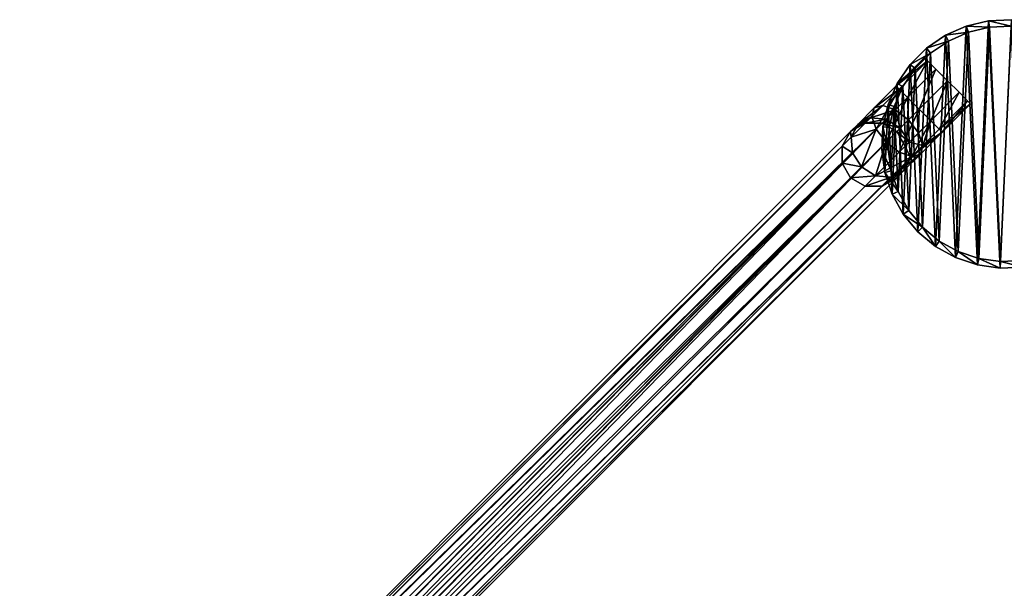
# Model space of a CAD drawing. Header units: millimetres. Extents: x -1598 to -691, y 18 to 189.
# Tile 33 of 158: x -1503 to -1428, y 146 to 189. Entities that reach past the tile are written whole.
import ezdxf

# ---------------------------------------------------------------- set-up
doc = ezdxf.new("R2010")
doc.units = ezdxf.units.MM
doc.header["$LTSCALE"] = 25.4
doc.layers.get('0').update_dxf_attribs({"true_color": 0xff5454})

# ---------------------------------------------------------------- blocks, each defined once
blk = doc.blocks.new('MORE-EYE-7826-7825-7608-ZIGZAG.STL')
at = {"color": 7, "true_color": 0xffffff}
mesh = blk.add_polyface(dxfattribs=at)
corners = [(209.949, 177.792, 1355.425), (209.787, 181.279, 1355.425), (209.706, 179.528, 1355.425), (210.189, 182.986, 1355.425), (210.506, 176.129, 1355.425), (210.897, 184.589, 1355.425), (211.359, 174.598, 1355.425), (211.888, 186.036, 1355.425), (212.479, 173.249, 1355.425), (213.127, 187.275, 1355.425), (213.828, 172.129, 1355.425), (214.574, 188.266, 1355.425), (215.359, 171.276, 1355.425), (216.177, 188.974, 1355.425), (217.021, 170.719, 1355.425), (217.884, 189.376, 1355.425), (218.758, 170.477, 1355.425), (219.635, 189.457, 1355.425), (220.509, 170.558, 1355.425), (221.371, 189.214, 1355.425), (222.215, 170.959, 1355.425), (223.034, 188.657, 1355.425), (223.819, 171.667, 1355.425), (224.565, 187.804, 1355.425), (225.265, 172.658, 1355.425), (225.914, 186.684, 1355.425), (226.505, 173.898, 1355.425), (227.034, 185.335, 1355.425), (227.496, 175.344, 1355.425), (227.887, 183.804, 1355.425), (228.204, 176.948, 1355.425), (228.444, 182.142, 1355.425), (228.605, 178.654, 1355.425), (228.686, 180.405, 1355.425)]
mesh.append_faces([[corners[k] for k in face] for face in [(0, 1, 2), (31, 32, 33)]], dxfattribs={"vtx0": -1, "color": 7})
mesh.append_faces([[corners[k] for k in face] for face in [(1, 0, 3), (3, 4, 5), (5, 6, 7), (7, 8, 9), (9, 10, 11), (11, 12, 13), (13, 14, 15), (15, 16, 17), (17, 18, 19), (19, 20, 21), (21, 22, 23), (23, 24, 25), (25, 26, 27), (27, 28, 29), (29, 30, 31)]], dxfattribs={"vtx0": -1, "vtx1": -1, "color": 7})
mesh.append_faces([[corners[k] for k in face] for face in [(3, 0, 4), (5, 4, 6), (7, 6, 8), (9, 8, 10), (11, 10, 12), (13, 12, 14), (15, 14, 16), (17, 16, 18), (19, 18, 20), (21, 20, 22), (23, 22, 24), (25, 24, 26), (27, 26, 28), (29, 28, 30), (31, 30, 32)]], dxfattribs={"vtx0": -1, "vtx2": -1, "color": 7})
mesh = blk.add_polyface(dxfattribs=at)
corners = [(216.177, 188.974, 1355.425), (217.953, 188.88, 1331.425), (216.336, 188.5, 1331.425), (217.884, 189.376, 1355.425)]
mesh.append_faces([[corners[k] for k in face] for face in [(0, 1, 2), (1, 0, 3)]], dxfattribs={"vtx0": -1, "color": 7})
mesh = blk.add_polyface(dxfattribs=at)
corners = [(217.884, 189.376, 1355.425), (219.612, 188.957, 1331.425), (217.953, 188.88, 1331.425), (219.635, 189.457, 1355.425)]
mesh.append_faces([[corners[k] for k in face] for face in [(0, 1, 2), (1, 0, 3)]], dxfattribs={"vtx0": -1, "color": 7})
mesh = blk.add_polyface(dxfattribs=at)
corners = [(210.283, 181.21, 1331.425), (210.435, 177.906, 1331.425), (210.206, 179.551, 1331.425), (210.663, 182.827, 1331.425), (210.963, 176.331, 1331.425), (211.334, 184.346, 1331.425), (211.771, 174.88, 1331.425), (212.272, 185.716, 1331.425), (212.832, 173.603, 1331.425), (213.447, 186.891, 1331.425), (214.11, 172.542, 1331.425), (214.817, 187.829, 1331.425), (215.561, 171.734, 1331.425), (216.336, 188.5, 1331.425), (217.136, 171.206, 1331.425), (217.953, 188.88, 1331.425), (218.781, 170.976, 1331.425), (219.612, 188.957, 1331.425), (220.44, 171.053, 1331.425), (221.257, 188.728, 1331.425), (222.056, 171.433, 1331.425), (222.832, 188.2, 1331.425), (223.576, 172.104, 1331.425), (224.283, 187.392, 1331.425), (224.946, 173.043, 1331.425), (225.56, 186.331, 1331.425), (226.12, 174.217, 1331.425), (226.621, 185.053, 1331.425), (227.059, 175.587, 1331.425), (227.429, 183.602, 1331.425), (227.73, 177.107, 1331.425), (227.957, 182.027, 1331.425), (228.11, 178.723, 1331.425), (228.187, 180.382, 1331.425)]
mesh.append_faces([[corners[k] for k in face] for face in [(0, 1, 2), (32, 31, 33)]], dxfattribs={"vtx0": -1, "color": 7})
mesh.append_faces([[corners[k] for k in face] for face in [(1, 3, 4), (4, 5, 6), (6, 7, 8), (8, 9, 10), (10, 11, 12), (12, 13, 14), (14, 15, 16), (16, 17, 18), (18, 19, 20), (20, 21, 22), (22, 23, 24), (24, 25, 26), (26, 27, 28), (28, 29, 30), (30, 31, 32)]], dxfattribs={"vtx0": -1, "vtx1": -1, "color": 7})
mesh.append_faces([[corners[k] for k in face] for face in [(1, 0, 3), (4, 3, 5), (6, 5, 7), (8, 7, 9), (10, 9, 11), (12, 11, 13), (14, 13, 15), (16, 15, 17), (18, 17, 19), (20, 19, 21), (22, 21, 23), (24, 23, 25), (26, 25, 27), (28, 27, 29), (30, 29, 31)]], dxfattribs={"vtx0": -1, "vtx2": -1, "color": 7})
mesh = blk.add_polyface(dxfattribs=at)
corners = [(213.127, 187.275, 1355.425), (214.817, 187.829, 1331.425), (213.447, 186.891, 1331.425), (214.574, 188.266, 1355.425)]
mesh.append_faces([[corners[k] for k in face] for face in [(0, 1, 2), (1, 0, 3)]], dxfattribs={"vtx0": -1, "color": 7})
mesh = blk.add_polyface(dxfattribs=at)
corners = [(214.574, 188.266, 1355.425), (216.336, 188.5, 1331.425), (214.817, 187.829, 1331.425), (216.177, 188.974, 1355.425)]
mesh.append_faces([[corners[k] for k in face] for face in [(0, 1, 2), (1, 0, 3)]], dxfattribs={"vtx0": -1, "color": 7})
mesh = blk.add_polyface(dxfattribs=at)
corners = [(211.888, 186.036, 1355.425), (213.447, 186.891, 1331.425), (212.272, 185.716, 1331.425), (213.127, 187.275, 1355.425)]
mesh.append_faces([[corners[k] for k in face] for face in [(0, 1, 2), (1, 0, 3)]], dxfattribs={"vtx0": -1, "color": 7})
mesh = blk.add_polyface(dxfattribs=at)
corners = [(213.207, 186.323, 1345.536), (210.799, 184.388, 1344.286), (211.036, 184.152, 1345.536), (212.97, 186.559, 1344.286)]
mesh.append_faces([[corners[k] for k in face] for face in [(0, 1, 2), (1, 0, 3)]], dxfattribs={"vtx0": -1, "color": 7})
mesh = blk.add_polyface(dxfattribs=at)
corners = [(210.799, 184.388, 1344.286), (213.207, 186.323, 1343.036), (211.036, 184.152, 1343.036), (212.97, 186.559, 1344.286)]
mesh.append_faces([[corners[k] for k in face] for face in [(0, 1, 2), (1, 0, 3)]], dxfattribs={"vtx0": -1, "color": 7})
mesh = blk.add_polyface(dxfattribs=at)
corners = [(210.897, 184.589, 1355.425), (212.272, 185.716, 1331.425), (211.334, 184.346, 1331.425), (211.888, 186.036, 1355.425)]
mesh.append_faces([[corners[k] for k in face] for face in [(0, 1, 2), (1, 0, 3)]], dxfattribs={"vtx0": -1, "color": 7})
mesh = blk.add_polyface(dxfattribs=at)
corners = [(211.683, 183.505, 1346.451), (213.207, 186.323, 1345.536), (211.036, 184.152, 1345.536), (213.854, 185.676, 1346.451)]
mesh.append_faces([[corners[k] for k in face] for face in [(0, 1, 2), (1, 0, 3)]], dxfattribs={"vtx0": -1, "color": 7})
mesh = blk.add_polyface(dxfattribs=at)
corners = [(213.207, 186.323, 1343.036), (211.683, 183.505, 1342.121), (211.036, 184.152, 1343.036), (213.854, 185.676, 1342.121)]
mesh.append_faces([[corners[k] for k in face] for face in [(0, 1, 2), (1, 0, 3)]], dxfattribs={"vtx0": -1, "color": 7})
mesh = blk.add_polyface(dxfattribs=at)
corners = [(216.269, 183.261, 1343.036), (216.269, 183.261, 1345.536), (216.506, 183.024, 1344.286), (215.622, 183.908, 1342.121), (215.622, 183.908, 1346.451), (214.738, 184.792, 1341.786), (214.738, 184.792, 1346.786), (213.854, 185.676, 1342.121), (213.854, 185.676, 1346.451), (213.207, 186.323, 1343.036), (213.207, 186.323, 1345.536), (212.97, 186.559, 1344.286)]
mesh.append_faces([[corners[k] for k in face] for face in [(0, 1, 2), (10, 9, 11)]], dxfattribs={"vtx0": -1, "color": 7})
mesh.append_faces([[corners[k] for k in face] for face in [(1, 3, 4), (4, 5, 6), (6, 7, 8), (8, 9, 10)]], dxfattribs={"vtx0": -1, "vtx1": -1, "color": 7})
mesh.append_faces([[corners[k] for k in face] for face in [(1, 0, 3), (4, 3, 5), (6, 5, 7), (8, 7, 9)]], dxfattribs={"vtx0": -1, "vtx2": -1, "color": 7})
mesh = blk.add_polyface(dxfattribs=at)
corners = [(212.567, 182.621, 1346.786), (213.854, 185.676, 1346.451), (211.683, 183.505, 1346.451), (214.738, 184.792, 1346.786)]
mesh.append_faces([[corners[k] for k in face] for face in [(0, 1, 2), (1, 0, 3)]], dxfattribs={"vtx0": -1, "color": 7})
mesh = blk.add_polyface(dxfattribs=at)
corners = [(213.854, 185.676, 1342.121), (212.567, 182.621, 1341.786), (211.683, 183.505, 1342.121), (214.738, 184.792, 1341.786)]
mesh.append_faces([[corners[k] for k in face] for face in [(0, 1, 2), (1, 0, 3)]], dxfattribs={"vtx0": -1, "color": 7})
mesh = blk.add_polyface(dxfattribs=at)
corners = [(210.189, 182.986, 1355.425), (211.334, 184.346, 1331.425), (210.663, 182.827, 1331.425), (210.897, 184.589, 1355.425)]
mesh.append_faces([[corners[k] for k in face] for face in [(0, 1, 2), (1, 0, 3)]], dxfattribs={"vtx0": -1, "color": 7})
mesh = blk.add_polyface(dxfattribs=at)
corners = [(213.451, 181.737, 1346.451), (214.738, 184.792, 1346.786), (212.567, 182.621, 1346.786), (215.622, 183.908, 1346.451)]
mesh.append_faces([[corners[k] for k in face] for face in [(0, 1, 2), (1, 0, 3)]], dxfattribs={"vtx0": -1, "color": 7})
mesh = blk.add_polyface(dxfattribs=at)
corners = [(214.738, 184.792, 1341.786), (213.451, 181.737, 1342.121), (212.567, 182.621, 1341.786), (215.622, 183.908, 1342.121)]
mesh.append_faces([[corners[k] for k in face] for face in [(0, 1, 2), (1, 0, 3)]], dxfattribs={"vtx0": -1, "color": 7})
mesh = blk.add_polyface(dxfattribs=at)
corners = [(211.036, 184.152, 1345.536), (209.132, 182.721, 1343.685), (208.945, 182.061, 1344.782), (210.799, 184.388, 1344.286)]
mesh.append_faces([[corners[k] for k in face] for face in [(0, 1, 2), (1, 0, 3)]], dxfattribs={"vtx0": -1, "color": 7})
mesh = blk.add_polyface(dxfattribs=at)
corners = [(209.283, 181.104, 1345.586), (211.036, 184.152, 1345.536), (208.945, 182.061, 1344.782), (211.683, 183.505, 1346.451)]
mesh.append_faces([[corners[k] for k in face] for face in [(0, 1, 2), (1, 0, 3)]], dxfattribs={"vtx0": -1, "color": 7})
mesh = blk.add_polyface(dxfattribs=at)
corners = [(209.132, 182.721, 1343.685), (211.036, 184.152, 1343.036), (209.791, 182.907, 1342.587), (210.799, 184.388, 1344.286)]
mesh.append_faces([[corners[k] for k in face] for face in [(0, 1, 2), (1, 0, 3)]], dxfattribs={"vtx0": -1, "color": 7})
mesh = blk.add_polyface(dxfattribs=at)
corners = [(211.036, 184.152, 1343.036), (210.748, 182.569, 1341.784), (209.791, 182.907, 1342.587), (211.683, 183.505, 1342.121)]
mesh.append_faces([[corners[k] for k in face] for face in [(0, 1, 2), (1, 0, 3)]], dxfattribs={"vtx0": -1, "color": 7})
mesh = blk.add_polyface(dxfattribs=at)
corners = [(214.098, 181.09, 1345.536), (215.622, 183.908, 1346.451), (213.451, 181.737, 1346.451), (216.269, 183.261, 1345.536)]
mesh.append_faces([[corners[k] for k in face] for face in [(0, 1, 2), (1, 0, 3)]], dxfattribs={"vtx0": -1, "color": 7})
mesh = blk.add_polyface(dxfattribs=at)
corners = [(215.622, 183.908, 1342.121), (214.098, 181.09, 1343.036), (213.451, 181.737, 1342.121), (216.269, 183.261, 1343.036)]
mesh.append_faces([[corners[k] for k in face] for face in [(0, 1, 2), (1, 0, 3)]], dxfattribs={"vtx0": -1, "color": 7})
mesh = blk.add_polyface(dxfattribs=at)
corners = [(210.053, 180.107, 1345.88), (211.683, 183.505, 1346.451), (209.283, 181.104, 1345.586), (212.567, 182.621, 1346.786)]
mesh.append_faces([[corners[k] for k in face] for face in [(0, 1, 2), (1, 0, 3)]], dxfattribs={"vtx0": -1, "color": 7})
mesh = blk.add_polyface(dxfattribs=at)
corners = [(211.683, 183.505, 1342.121), (211.745, 181.799, 1341.49), (210.748, 182.569, 1341.784), (212.567, 182.621, 1341.786)]
mesh.append_faces([[corners[k] for k in face] for face in [(0, 1, 2), (1, 0, 3)]], dxfattribs={"vtx0": -1, "color": 7})
mesh = blk.add_polyface(dxfattribs=at)
corners = [(216.269, 183.261, 1345.536), (214.335, 180.853, 1344.286), (216.506, 183.024, 1344.286), (214.098, 181.09, 1345.536)]
mesh.append_faces([[corners[k] for k in face] for face in [(0, 1, 2), (1, 0, 3)]], dxfattribs={"vtx0": -1, "color": 7})
mesh = blk.add_polyface(dxfattribs=at)
corners = [(216.506, 183.024, 1344.286), (214.098, 181.09, 1343.036), (216.269, 183.261, 1343.036), (214.335, 180.853, 1344.286)]
mesh.append_faces([[corners[k] for k in face] for face in [(0, 1, 2), (1, 0, 3)]], dxfattribs={"vtx0": -1, "color": 7})
mesh = blk.add_polyface(dxfattribs=at)
corners = [(208.945, 182.061, 1344.782), (207.871, 181.46, 1342.028), (207.365, 180.48, 1342.705), (209.132, 182.721, 1343.685)]
mesh.append_faces([[corners[k] for k in face] for face in [(0, 1, 2), (1, 0, 3)]], dxfattribs={"vtx0": -1, "color": 7})
mesh = blk.add_polyface(dxfattribs=at)
corners = [(207.871, 181.46, 1342.028), (209.791, 182.907, 1342.587), (208.85, 181.966, 1341.351), (209.132, 182.721, 1343.685)]
mesh.append_faces([[corners[k] for k in face] for face in [(0, 1, 2), (1, 0, 3)]], dxfattribs={"vtx0": -1, "color": 7})
mesh = blk.add_polyface(dxfattribs=at)
corners = [(208.85, 181.966, 1341.351), (210.748, 182.569, 1341.784), (210.041, 181.863, 1340.855), (209.791, 182.907, 1342.587)]
mesh.append_faces([[corners[k] for k in face] for face in [(0, 1, 2), (1, 0, 3)]], dxfattribs={"vtx0": -1, "color": 7})
mesh = blk.add_polyface(dxfattribs=at)
corners = [(209.787, 181.279, 1355.425), (210.663, 182.827, 1331.425), (210.283, 181.21, 1331.425), (210.189, 182.986, 1355.425)]
mesh.append_faces([[corners[k] for k in face] for face in [(0, 1, 2), (1, 0, 3)]], dxfattribs={"vtx0": -1, "color": 7})
mesh = blk.add_polyface(dxfattribs=at)
corners = [(210.748, 182.569, 1341.784), (211.124, 181.178, 1340.674), (210.041, 181.863, 1340.855), (211.745, 181.799, 1341.49)]
mesh.append_faces([[corners[k] for k in face] for face in [(0, 1, 2), (1, 0, 3)]], dxfattribs={"vtx0": -1, "color": 7})
mesh = blk.add_polyface(dxfattribs=at)
corners = [(211.05, 179.336, 1345.586), (212.567, 182.621, 1346.786), (210.053, 180.107, 1345.88), (213.451, 181.737, 1346.451)]
mesh.append_faces([[corners[k] for k in face] for face in [(0, 1, 2), (1, 0, 3)]], dxfattribs={"vtx0": -1, "color": 7})
mesh = blk.add_polyface(dxfattribs=at)
corners = [(212.567, 182.621, 1341.786), (212.516, 180.802, 1341.784), (211.745, 181.799, 1341.49), (213.451, 181.737, 1342.121)]
mesh.append_faces([[corners[k] for k in face] for face in [(0, 1, 2), (1, 0, 3)]], dxfattribs={"vtx0": -1, "color": 7})
mesh = blk.add_polyface(dxfattribs=at)
corners = [(144.424, 118.013, 132.231), (208.442, 181.558, 1339.628), (145.545, 118.66, 132.185), (207.324, 180.913, 1339.72)]
mesh.append_faces([[corners[k] for k in face] for face in [(0, 1, 2), (1, 0, 3)]], dxfattribs={"vtx0": -1, "color": 7})
mesh = blk.add_polyface(dxfattribs=at)
corners = [(145.545, 118.66, 132.185), (209.735, 181.556, 1339.561), (146.839, 118.66, 132.151), (208.442, 181.558, 1339.628)]
mesh.append_faces([[corners[k] for k in face] for face in [(0, 1, 2), (1, 0, 3)]], dxfattribs={"vtx0": -1, "color": 7})
mesh = blk.add_polyface(dxfattribs=at)
corners = [(209.735, 181.556, 1339.561), (147.442, 118.41, 132.142), (146.839, 118.66, 132.151)]
mesh.append_faces([[corners[k] for k in face] for face in [(0, 1, 2)]], dxfattribs={"color": 7})
mesh = blk.add_polyface(dxfattribs=at)
corners = [(209.735, 181.556, 1339.561), (147.96, 118.013, 132.139), (147.442, 118.41, 132.142)]
mesh.append_faces([[corners[k] for k in face] for face in [(0, 1, 2)]], dxfattribs={"color": 7})
mesh = blk.add_polyface(dxfattribs=at)
corners = [(209.735, 181.556, 1339.561), (210.855, 180.908, 1339.536), (147.96, 118.013, 132.139)]
mesh.append_faces([[corners[k] for k in face] for face in [(0, 1, 2)]], dxfattribs={"color": 7})
mesh = blk.add_polyface(dxfattribs=at)
corners = [(207.324, 180.913, 1339.72), (208.85, 181.966, 1341.351), (208.442, 181.558, 1339.628), (207.871, 181.46, 1342.028)]
mesh.append_faces([[corners[k] for k in face] for face in [(0, 1, 2), (1, 0, 3)]], dxfattribs={"vtx0": -1, "color": 7})
mesh = blk.add_polyface(dxfattribs=at)
corners = [(209.283, 181.104, 1345.586), (207.365, 180.48, 1342.705), (207.468, 179.289, 1343.201), (208.945, 182.061, 1344.782)]
mesh.append_faces([[corners[k] for k in face] for face in [(0, 1, 2), (1, 0, 3)]], dxfattribs={"vtx0": -1, "color": 7})
mesh = blk.add_polyface(dxfattribs=at)
corners = [(208.442, 181.558, 1339.628), (210.041, 181.863, 1340.855), (209.735, 181.556, 1339.561), (208.85, 181.966, 1341.351)]
mesh.append_faces([[corners[k] for k in face] for face in [(0, 1, 2), (1, 0, 3)]], dxfattribs={"vtx0": -1, "color": 7})
mesh = blk.add_polyface(dxfattribs=at)
corners = [(209.735, 181.556, 1339.561), (211.124, 181.178, 1340.674), (210.855, 180.908, 1339.536), (210.041, 181.863, 1340.855)]
mesh.append_faces([[corners[k] for k in face] for face in [(0, 1, 2), (1, 0, 3)]], dxfattribs={"vtx0": -1, "color": 7})
mesh = blk.add_polyface(dxfattribs=at)
corners = [(212.007, 178.999, 1344.782), (213.451, 181.737, 1346.451), (211.05, 179.336, 1345.586), (214.098, 181.09, 1345.536)]
mesh.append_faces([[corners[k] for k in face] for face in [(0, 1, 2), (1, 0, 3)]], dxfattribs={"vtx0": -1, "color": 7})
mesh = blk.add_polyface(dxfattribs=at)
corners = [(211.745, 181.799, 1341.49), (211.809, 180.095, 1340.855), (211.124, 181.178, 1340.674), (212.516, 180.802, 1341.784)]
mesh.append_faces([[corners[k] for k in face] for face in [(0, 1, 2), (1, 0, 3)]], dxfattribs={"vtx0": -1, "color": 7})
mesh = blk.add_polyface(dxfattribs=at)
corners = [(213.451, 181.737, 1342.121), (212.853, 179.845, 1342.587), (212.516, 180.802, 1341.784), (214.098, 181.09, 1343.036)]
mesh.append_faces([[corners[k] for k in face] for face in [(0, 1, 2), (1, 0, 3)]], dxfattribs={"vtx0": -1, "color": 7})
mesh = blk.add_polyface(dxfattribs=at)
corners = [(206.679, 179.795, 1339.812), (144.424, 118.013, 132.231), (143.777, 116.892, 132.277), (207.324, 180.913, 1339.72)]
mesh.append_faces([[corners[k] for k in face] for face in [(0, 1, 2), (1, 0, 3)]], dxfattribs={"vtx0": -1, "color": 7})
mesh = blk.add_polyface(dxfattribs=at)
corners = [(210.855, 180.908, 1339.536), (148.357, 117.495, 132.142), (147.96, 118.013, 132.139)]
mesh.append_faces([[corners[k] for k in face] for face in [(0, 1, 2)]], dxfattribs={"color": 7})
mesh = blk.add_polyface(dxfattribs=at)
corners = [(210.855, 180.908, 1339.536), (148.607, 116.892, 132.151), (148.357, 117.495, 132.142)]
mesh.append_faces([[corners[k] for k in face] for face in [(0, 1, 2)]], dxfattribs={"color": 7})
mesh = blk.add_polyface(dxfattribs=at)
corners = [(210.855, 180.908, 1339.536), (211.503, 179.788, 1339.561), (148.607, 116.892, 132.151)]
mesh.append_faces([[corners[k] for k in face] for face in [(0, 1, 2)]], dxfattribs={"color": 7})
mesh = blk.add_polyface(dxfattribs=at)
corners = [(207.365, 180.48, 1342.705), (207.324, 180.913, 1339.72), (206.679, 179.795, 1339.812), (207.871, 181.46, 1342.028)]
mesh.append_faces([[corners[k] for k in face] for face in [(0, 1, 2), (1, 0, 3)]], dxfattribs={"vtx0": -1, "color": 7})
mesh = blk.add_polyface(dxfattribs=at)
corners = [(208.153, 178.206, 1343.383), (209.283, 181.104, 1345.586), (207.468, 179.289, 1343.201), (210.053, 180.107, 1345.88)]
mesh.append_faces([[corners[k] for k in face] for face in [(0, 1, 2), (1, 0, 3)]], dxfattribs={"vtx0": -1, "color": 7})
mesh = blk.add_polyface(dxfattribs=at)
corners = [(209.787, 181.279, 1355.425), (210.206, 179.551, 1331.425), (209.706, 179.528, 1355.425), (210.283, 181.21, 1331.425)]
mesh.append_faces([[corners[k] for k in face] for face in [(0, 1, 2), (1, 0, 3)]], dxfattribs={"vtx0": -1, "color": 7})
mesh = blk.add_polyface(dxfattribs=at)
corners = [(210.855, 180.908, 1339.536), (211.809, 180.095, 1340.855), (211.503, 179.788, 1339.561), (211.124, 181.178, 1340.674)]
mesh.append_faces([[corners[k] for k in face] for face in [(0, 1, 2), (1, 0, 3)]], dxfattribs={"vtx0": -1, "color": 7})
mesh = blk.add_polyface(dxfattribs=at)
corners = [(211.809, 180.095, 1340.855), (212.853, 179.845, 1342.587), (211.912, 178.904, 1341.351), (212.516, 180.802, 1341.784)]
mesh.append_faces([[corners[k] for k in face] for face in [(0, 1, 2), (1, 0, 3)]], dxfattribs={"vtx0": -1, "color": 7})
mesh = blk.add_polyface(dxfattribs=at)
corners = [(214.335, 180.853, 1344.286), (212.007, 178.999, 1344.782), (212.667, 179.185, 1343.685), (214.098, 181.09, 1345.536)]
mesh.append_faces([[corners[k] for k in face] for face in [(0, 1, 2), (1, 0, 3)]], dxfattribs={"vtx0": -1, "color": 7})
mesh = blk.add_polyface(dxfattribs=at)
corners = [(212.853, 179.845, 1342.587), (214.335, 180.853, 1344.286), (212.667, 179.185, 1343.685), (214.098, 181.09, 1343.036)]
mesh.append_faces([[corners[k] for k in face] for face in [(0, 1, 2), (1, 0, 3)]], dxfattribs={"vtx0": -1, "color": 7})
mesh = blk.add_polyface(dxfattribs=at)
corners = [(207.468, 179.289, 1343.201), (206.679, 179.795, 1339.812), (206.681, 178.503, 1339.879), (207.365, 180.48, 1342.705)]
mesh.append_faces([[corners[k] for k in face] for face in [(0, 1, 2), (1, 0, 3)]], dxfattribs={"vtx0": -1, "color": 7})
mesh = blk.add_polyface(dxfattribs=at)
corners = [(209.236, 177.521, 1343.201), (210.053, 180.107, 1345.88), (208.153, 178.206, 1343.383), (211.05, 179.336, 1345.586)]
mesh.append_faces([[corners[k] for k in face] for face in [(0, 1, 2), (1, 0, 3)]], dxfattribs={"vtx0": -1, "color": 7})
mesh = blk.add_polyface(dxfattribs=at)
corners = [(211.503, 179.788, 1339.561), (211.912, 178.904, 1341.351), (211.504, 178.496, 1339.628), (211.809, 180.095, 1340.855)]
mesh.append_faces([[corners[k] for k in face] for face in [(0, 1, 2), (1, 0, 3)]], dxfattribs={"vtx0": -1, "color": 7})
mesh = blk.add_polyface(dxfattribs=at)
corners = [(206.681, 178.503, 1339.879), (143.777, 116.892, 132.277), (143.777, 115.598, 132.31), (206.679, 179.795, 1339.812)]
mesh.append_faces([[corners[k] for k in face] for face in [(0, 1, 2), (1, 0, 3)]], dxfattribs={"vtx0": -1, "color": 7})
mesh = blk.add_polyface(dxfattribs=at)
corners = [(148.607, 116.892, 132.151), (211.504, 178.496, 1339.628), (148.607, 115.598, 132.185), (211.503, 179.788, 1339.561)]
mesh.append_faces([[corners[k] for k in face] for face in [(0, 1, 2), (1, 0, 3)]], dxfattribs={"vtx0": -1, "color": 7})
mesh = blk.add_polyface(dxfattribs=at)
corners = [(208.153, 178.206, 1343.383), (206.681, 178.503, 1339.879), (207.329, 177.382, 1339.904), (207.468, 179.289, 1343.201)]
mesh.append_faces([[corners[k] for k in face] for face in [(0, 1, 2), (1, 0, 3)]], dxfattribs={"vtx0": -1, "color": 7})
mesh = blk.add_polyface(dxfattribs=at)
corners = [(212.007, 178.999, 1344.782), (209.236, 177.521, 1343.201), (210.426, 177.418, 1342.705), (211.05, 179.336, 1345.586)]
mesh.append_faces([[corners[k] for k in face] for face in [(0, 1, 2), (1, 0, 3)]], dxfattribs={"vtx0": -1, "color": 7})
mesh = blk.add_polyface(dxfattribs=at)
corners = [(209.706, 179.528, 1355.425), (210.435, 177.906, 1331.425), (209.949, 177.792, 1355.425), (210.206, 179.551, 1331.425)]
mesh.append_faces([[corners[k] for k in face] for face in [(0, 1, 2), (1, 0, 3)]], dxfattribs={"vtx0": -1, "color": 7})
mesh = blk.add_polyface(dxfattribs=at)
corners = [(211.912, 178.904, 1341.351), (212.667, 179.185, 1343.685), (211.406, 177.924, 1342.028), (212.853, 179.845, 1342.587)]
mesh.append_faces([[corners[k] for k in face] for face in [(0, 1, 2), (1, 0, 3)]], dxfattribs={"vtx0": -1, "color": 7})
mesh = blk.add_polyface(dxfattribs=at)
corners = [(206.681, 178.503, 1339.879), (143.777, 115.598, 132.31), (144.027, 114.995, 132.319)]
mesh.append_faces([[corners[k] for k in face] for face in [(0, 1, 2)]], dxfattribs={"color": 7})
mesh = blk.add_polyface(dxfattribs=at)
corners = [(206.681, 178.503, 1339.879), (144.027, 114.995, 132.319), (207.329, 177.382, 1339.904)]
mesh.append_faces([[corners[k] for k in face] for face in [(0, 1, 2)]], dxfattribs={"color": 7})
mesh = blk.add_polyface(dxfattribs=at)
corners = [(148.607, 115.598, 132.185), (210.86, 177.378, 1339.72), (147.959, 114.478, 132.231), (211.504, 178.496, 1339.628)]
mesh.append_faces([[corners[k] for k in face] for face in [(0, 1, 2), (1, 0, 3)]], dxfattribs={"vtx0": -1, "color": 7})
mesh = blk.add_polyface(dxfattribs=at)
corners = [(212.667, 179.185, 1343.685), (210.426, 177.418, 1342.705), (211.406, 177.924, 1342.028), (212.007, 178.999, 1344.782)]
mesh.append_faces([[corners[k] for k in face] for face in [(0, 1, 2), (1, 0, 3)]], dxfattribs={"vtx0": -1, "color": 7})
mesh = blk.add_polyface(dxfattribs=at)
corners = [(211.504, 178.496, 1339.628), (211.406, 177.924, 1342.028), (210.86, 177.378, 1339.72), (211.912, 178.904, 1341.351)]
mesh.append_faces([[corners[k] for k in face] for face in [(0, 1, 2), (1, 0, 3)]], dxfattribs={"vtx0": -1, "color": 7})
mesh = blk.add_polyface(dxfattribs=at)
corners = [(209.236, 177.521, 1343.201), (207.329, 177.382, 1339.904), (208.449, 176.735, 1339.879), (208.153, 178.206, 1343.383)]
mesh.append_faces([[corners[k] for k in face] for face in [(0, 1, 2), (1, 0, 3)]], dxfattribs={"vtx0": -1, "color": 7})
mesh = blk.add_polyface(dxfattribs=at)
corners = [(211.406, 177.924, 1342.028), (209.741, 176.733, 1339.812), (210.86, 177.378, 1339.72), (210.426, 177.418, 1342.705)]
mesh.append_faces([[corners[k] for k in face] for face in [(0, 1, 2), (1, 0, 3)]], dxfattribs={"vtx0": -1, "color": 7})
mesh = blk.add_polyface(dxfattribs=at)
corners = [(209.949, 177.792, 1355.425), (210.963, 176.331, 1331.425), (210.506, 176.129, 1355.425), (210.435, 177.906, 1331.425)]
mesh.append_faces([[corners[k] for k in face] for face in [(0, 1, 2), (1, 0, 3)]], dxfattribs={"vtx0": -1, "color": 7})
mesh = blk.add_polyface(dxfattribs=at)
corners = [(207.329, 177.382, 1339.904), (144.027, 114.995, 132.319), (144.424, 114.478, 132.323)]
mesh.append_faces([[corners[k] for k in face] for face in [(0, 1, 2)]], dxfattribs={"color": 7})
mesh = blk.add_polyface(dxfattribs=at)
corners = [(207.329, 177.382, 1339.904), (144.424, 114.478, 132.323), (144.942, 114.08, 132.319)]
mesh.append_faces([[corners[k] for k in face] for face in [(0, 1, 2)]], dxfattribs={"color": 7})
mesh = blk.add_polyface(dxfattribs=at)
corners = [(207.329, 177.382, 1339.904), (144.942, 114.08, 132.319), (208.449, 176.735, 1339.879)]
mesh.append_faces([[corners[k] for k in face] for face in [(0, 1, 2)]], dxfattribs={"color": 7})
mesh = blk.add_polyface(dxfattribs=at)
corners = [(210.86, 177.378, 1339.72), (146.839, 113.831, 132.277), (147.959, 114.478, 132.231), (209.741, 176.733, 1339.812)]
mesh.append_faces([[corners[k] for k in face] for face in [(0, 1, 2), (1, 0, 3)]], dxfattribs={"vtx0": -1, "color": 7})
mesh = blk.add_polyface(dxfattribs=at)
corners = [(210.426, 177.418, 1342.705), (208.449, 176.735, 1339.879), (209.741, 176.733, 1339.812), (209.236, 177.521, 1343.201)]
mesh.append_faces([[corners[k] for k in face] for face in [(0, 1, 2), (1, 0, 3)]], dxfattribs={"vtx0": -1, "color": 7})
mesh = blk.add_polyface(dxfattribs=at)
corners = [(208.449, 176.735, 1339.879), (144.942, 114.08, 132.319), (145.545, 113.83, 132.31)]
mesh.append_faces([[corners[k] for k in face] for face in [(0, 1, 2)]], dxfattribs={"color": 7})
mesh = blk.add_polyface(dxfattribs=at)
corners = [(209.741, 176.733, 1339.812), (145.545, 113.83, 132.31), (146.839, 113.831, 132.277), (208.449, 176.735, 1339.879)]
mesh.append_faces([[corners[k] for k in face] for face in [(0, 1, 2), (1, 0, 3)]], dxfattribs={"vtx0": -1, "color": 7})
mesh = blk.add_polyface(dxfattribs=at)
corners = [(210.506, 176.129, 1355.425), (211.771, 174.88, 1331.425), (211.359, 174.598, 1355.425), (210.963, 176.331, 1331.425)]
mesh.append_faces([[corners[k] for k in face] for face in [(0, 1, 2), (1, 0, 3)]], dxfattribs={"vtx0": -1, "color": 7})
mesh = blk.add_polyface(dxfattribs=at)
corners = [(211.359, 174.598, 1355.425), (212.832, 173.603, 1331.425), (212.479, 173.249, 1355.425), (211.771, 174.88, 1331.425)]
mesh.append_faces([[corners[k] for k in face] for face in [(0, 1, 2), (1, 0, 3)]], dxfattribs={"vtx0": -1, "color": 7})
mesh = blk.add_polyface(dxfattribs=at)
corners = [(213.828, 172.129, 1355.425), (212.832, 173.603, 1331.425), (214.11, 172.542, 1331.425), (212.479, 173.249, 1355.425)]
mesh.append_faces([[corners[k] for k in face] for face in [(0, 1, 2), (1, 0, 3)]], dxfattribs={"vtx0": -1, "color": 7})
mesh = blk.add_polyface(dxfattribs=at)
corners = [(215.359, 171.276, 1355.425), (214.11, 172.542, 1331.425), (215.561, 171.734, 1331.425), (213.828, 172.129, 1355.425)]
mesh.append_faces([[corners[k] for k in face] for face in [(0, 1, 2), (1, 0, 3)]], dxfattribs={"vtx0": -1, "color": 7})
mesh = blk.add_polyface(dxfattribs=at)
corners = [(217.021, 170.719, 1355.425), (215.561, 171.734, 1331.425), (217.136, 171.206, 1331.425), (215.359, 171.276, 1355.425)]
mesh.append_faces([[corners[k] for k in face] for face in [(0, 1, 2), (1, 0, 3)]], dxfattribs={"vtx0": -1, "color": 7})
mesh = blk.add_polyface(dxfattribs=at)
corners = [(218.758, 170.477, 1355.425), (217.136, 171.206, 1331.425), (218.781, 170.976, 1331.425), (217.021, 170.719, 1355.425)]
mesh.append_faces([[corners[k] for k in face] for face in [(0, 1, 2), (1, 0, 3)]], dxfattribs={"vtx0": -1, "color": 7})
mesh = blk.add_polyface(dxfattribs=at)
corners = [(220.509, 170.558, 1355.425), (218.781, 170.976, 1331.425), (220.44, 171.053, 1331.425), (218.758, 170.477, 1355.425)]
mesh.append_faces([[corners[k] for k in face] for face in [(0, 1, 2), (1, 0, 3)]], dxfattribs={"vtx0": -1, "color": 7})

msp = doc.modelspace()

# ---------------------------------------------------------------- block references
at = {"color": 0}
msp.add_blockref('MORE-EYE-7826-7825-7608-ZIGZAG.STL', (-1646.862, 0, -42.254), dxfattribs=at)

doc.saveas('drawing.dxf')
